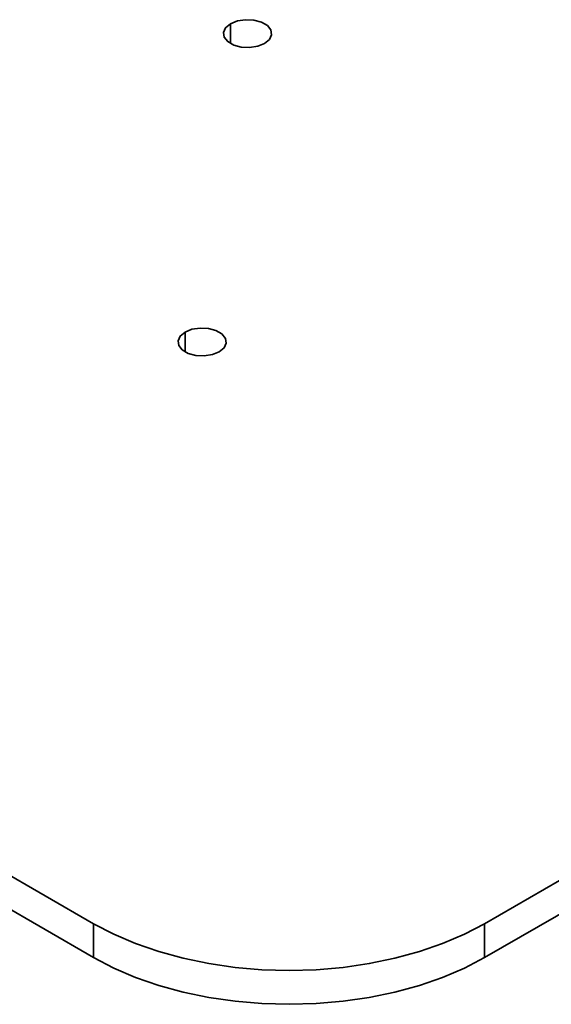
# Model space of a CAD drawing. Header units: millimetres. Extents: x 0 to 864, y 0 to 559.
# Tile 8 of 83: x 118 to 127, y 48 to 66. Entities that reach past the tile are written whole.
import ezdxf

# ---------------------------------------------------------------- set-up
doc = ezdxf.new("R2010")
doc.units = ezdxf.units.MM

msp = doc.modelspace()

# ---------------------------------------------------------------- linework, layer by layer
at = {"color": 7, "linetype": 'Continuous', "lineweight": 35}
for p, q in [((121.4153, 65.6642), (121.4153, 65.307)), ((120.5933, 60.0871), (120.5933, 59.7299)), ((118.9405, 49.387), (100.5879, 59.9817)), ((118.9405, 48.7746), (100.5879, 59.3693)), ((136.2427, 55.2934), (126.0115, 49.387)), ((136.2427, 54.681), (126.0115, 48.7746)), ((118.9405, 49.387), (118.9405, 48.7746)), ((126.0115, 49.387), (126.0115, 48.7746))]:
    msp.add_line(p, q, dxfattribs=at)
at = {"color": 7, "linetype": 'Continuous', "lineweight": 35, "flags": 128}
for points in [[(121.4153, 65.6642), (121.5398, 65.7145), (121.6866, 65.7372), (121.8379, 65.7296), (121.9756, 65.6925), (122.0831, 65.6305), (122.1473, 65.551), (122.1605, 65.4636), (122.1212, 65.3789), (122.0341, 65.307)], [(122.0341, 65.307), (121.9096, 65.2567), (121.7628, 65.234), (121.6115, 65.2416), (121.4738, 65.2787), (121.3663, 65.3407), (121.3021, 65.4202), (121.2889, 65.5076), (121.3282, 65.5923), (121.4153, 65.6642)], [(121.2121, 59.7299), (121.0876, 59.6796), (120.9408, 59.6569), (120.7895, 59.6645), (120.6518, 59.7016), (120.5443, 59.7636), (120.4801, 59.8431), (120.4669, 59.9305), (120.5062, 60.0152), (120.5933, 60.0871)], [(120.5933, 60.0871), (120.7178, 60.1374), (120.8646, 60.1601), (121.0159, 60.1525), (121.1536, 60.1154), (121.2611, 60.0534), (121.3253, 59.9739), (121.3385, 59.8865), (121.2992, 59.8018), (121.2121, 59.7299)], [(126.0115, 49.387), (125.648, 49.1968), (125.2539, 49.0281), (124.833, 48.8825), (124.3894, 48.7613), (123.9274, 48.6659), (123.4515, 48.5971), (122.9661, 48.5555), (122.476, 48.5416), (121.9859, 48.5555), (121.5006, 48.5971), (121.0246, 48.6659), (120.5626, 48.7613), (120.119, 48.8825), (119.6982, 49.0281), (119.304, 49.1968), (118.9405, 49.387)], [(126.0115, 48.7746), (125.648, 48.5844), (125.2539, 48.4157), (124.833, 48.2701), (124.3894, 48.1489), (123.9274, 48.0535), (123.4515, 47.9847), (122.9661, 47.9431), (122.476, 47.9292), (121.9859, 47.9431), (121.5006, 47.9847), (121.0246, 48.0535), (120.5626, 48.1489), (120.119, 48.2701), (119.6982, 48.4157), (119.304, 48.5844), (118.9405, 48.7746)]]:
    msp.add_lwpolyline(points, dxfattribs=at)

doc.saveas('drawing.dxf')
